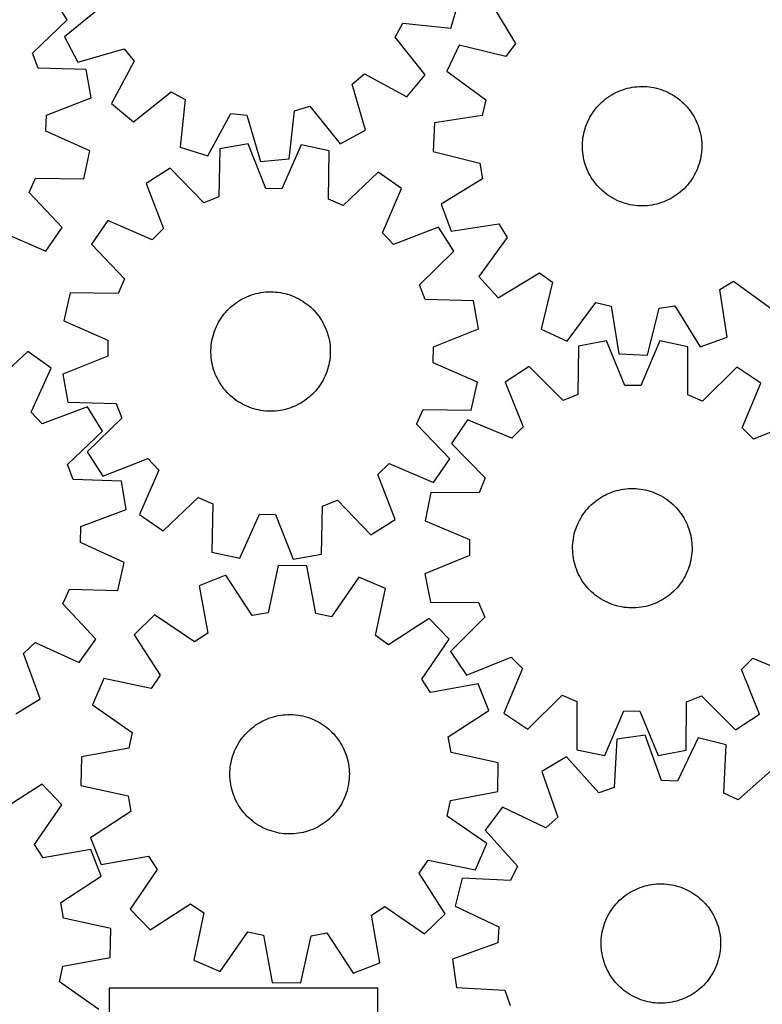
# Model space of a CAD drawing. Header units: millimetres. Extents: x 7 to 1243, y 7 to 1507.
# Tile 4 of 27: x 291 to 589, y 278 to 674. Entities that reach past the tile are written whole.
import ezdxf

# ---------------------------------------------------------------- set-up
doc = ezdxf.new("R2010")
doc.units = ezdxf.units.MM
doc.layers.add('CUT', color=7, linetype='CONTINUOUS', true_color=0x000000)

msp = doc.modelspace()

# ---------------------------------------------------------------- linework, layer by layer
at = {"layer": 'CUT'}
for p, q in [((309.969446, 673.495559), (303.787953, 683.235919)), ((464.134111, 670.228024), (467.556294, 681.245017)), ((323.980122, 678.933876), (308.962685, 666.689733)), ((480.140191, 680.57063), (490.150021, 663.980099)), ((295.99559, 660.072677), (309.969446, 673.495559)), ((441.7886, 666.53873), (444.857264, 672.189039)), ((444.857264, 672.189039), (464.134111, 670.228024)), ((308.962685, 666.689733), (314.333027, 656.479694)), ((453.928879, 651.437206), (441.7886, 666.53873)), ((314.333027, 656.479694), (332.9309, 661.916746)), ((332.9309, 661.916746), (336.976777, 656.919391)), ((467.511776, 663.314769), (462.645847, 652.854931)), ((486.352717, 658.791344), (467.511776, 663.314769)), ((490.150021, 663.980099), (486.352717, 658.791344)), ((298.315574, 654.075981), (295.99559, 660.072677)), ((336.976777, 656.919391), (327.788106, 639.860354)), ((317.684845, 653.552785), (298.315574, 654.075981)), ((319.668326, 642.188311), (317.684845, 653.552785)), ((424.494781, 647.711239), (429.492137, 651.757116)), ((429.492137, 651.757116), (446.551173, 642.568445)), ((446.551173, 642.568445), (453.928879, 651.437206)), ((462.645847, 652.854931), (478.242645, 641.357875)), ((429.931833, 629.113366), (424.494781, 647.711239)), ((531.454632, 644.731303), (532.359712, 645.104835)), ((532.359712, 645.104835), (533.279274, 645.44114)), ((533.279274, 645.44114), (534.211788, 645.739657)), ((534.211788, 645.739657), (535.155702, 645.99989)), ((535.155702, 645.99989), (536.109445, 646.221406)), ((536.109445, 646.221406), (537.07143, 646.403835)), ((537.07143, 646.403835), (538.040055, 646.546874)), ((538.040055, 646.546874), (539.013709, 646.650286)), ((539.013709, 646.650286), (539.99077, 646.713897)), ((539.99077, 646.713897), (540.969613, 646.737603)), ((540.969613, 646.737603), (541.948608, 646.721363)), ((541.948608, 646.721363), (542.926126, 646.665205)), ((542.926126, 646.665205), (543.90054, 646.569222)), ((543.90054, 646.569222), (544.870228, 646.433574)), ((544.870228, 646.433574), (545.833576, 646.258487)), ((545.833576, 646.258487), (546.788981, 646.044252)), ((546.788981, 646.044252), (547.734852, 645.791226)), ((547.734852, 645.791226), (548.669616, 645.499829)), ((548.669616, 645.499829), (549.591716, 645.170547)), ((549.591716, 645.170547), (550.499618, 644.803928)), ((301.621451, 635.134748), (319.668326, 642.188311)), ((336.656867, 632.482649), (351.758391, 644.622928)), ((351.758391, 644.622928), (357.4087, 641.554264)), ((357.4087, 641.554264), (355.447685, 622.277416)), ((478.242645, 641.357875), (476.720044, 635.110926)), ((524.909945, 640.489936), (525.647471, 641.133947)), ((525.647471, 641.133947), (526.410652, 641.747339)), ((526.410652, 641.747339), (527.198217, 642.329092)), ((527.198217, 642.329092), (528.008856, 642.878236)), ((528.008856, 642.878236), (528.841219, 643.393859)), ((528.841219, 643.393859), (529.693921, 643.875102)), ((529.693921, 643.875102), (530.565542, 644.321164)), ((530.565542, 644.321164), (531.454632, 644.731303)), ((550.499618, 644.803928), (551.39181, 644.400582)), ((551.39181, 644.400582), (552.266808, 643.96118)), ((552.266808, 643.96118), (553.123155, 643.486455)), ((553.123155, 643.486455), (553.959427, 642.977195)), ((553.959427, 642.977195), (554.77423, 642.434248)), ((554.77423, 642.434248), (555.566209, 641.858519)), ((555.566209, 641.858519), (556.334046, 641.250965)), ((556.334046, 641.250965), (557.076462, 640.612598)), ((327.788106, 639.860354), (336.656867, 632.482649)), ((401.312407, 636.934963), (407.477652, 638.760461)), ((407.477652, 638.760461), (419.721794, 623.743024)), ((521.648487, 636.849801), (522.240252, 637.629871)), ((522.240252, 637.629871), (522.863342, 638.385155)), ((522.863342, 638.385155), (523.516721, 639.114395)), ((523.516721, 639.114395), (524.1993, 639.816379)), ((524.1993, 639.816379), (524.909945, 640.489936)), ((557.076462, 640.612598), (557.792223, 639.94448)), ((557.792223, 639.94448), (558.480137, 639.247723)), ((558.480137, 639.247723), (559.139058, 638.523487)), ((559.139058, 638.523487), (559.76789, 637.772977)), ((559.76789, 637.772977), (560.365587, 636.997442)), ((301.47, 628.706704), (301.621451, 635.134748)), ((366.464678, 618.855233), (375.770784, 635.850492)), ((375.770784, 635.850492), (382.165315, 635.177695)), ((382.165315, 635.177695), (387.730503, 616.617763)), ((399.21849, 617.672098), (401.312407, 636.934963)), ((476.720044, 635.110926), (457.582245, 632.079909)), ((519.192105, 632.624416), (519.613566, 633.508195)), ((519.613566, 633.508195), (520.070725, 634.374048)), ((520.070725, 634.374048), (520.56282, 635.220533)), ((520.56282, 635.220533), (521.089033, 636.046242)), ((521.089033, 636.046242), (521.648487, 636.849801)), ((560.365587, 636.997442), (560.931153, 636.198174)), ((560.931153, 636.198174), (561.463648, 635.376502)), ((561.463648, 635.376502), (561.962185, 634.533795)), ((561.962185, 634.533795), (562.425934, 633.671454)), ((562.425934, 633.671454), (562.854123, 632.790915)), ((457.582245, 632.079909), (457.089519, 620.554169)), ((517.876347, 628.939852), (518.148615, 629.880365)), ((518.148615, 629.880365), (518.459019, 630.808991)), ((518.459019, 630.808991), (518.807042, 631.724182)), ((518.807042, 631.724182), (519.192105, 632.624416)), ((562.854123, 632.790915), (563.24604, 631.893643)), ((563.24604, 631.893643), (563.601033, 630.981132)), ((563.601033, 630.981132), (563.91851, 630.054902)), ((563.91851, 630.054902), (564.197943, 629.116492)), ((319.164656, 620.811035), (301.47, 628.706704)), ((419.721794, 623.743024), (429.931833, 629.113366)), ((517.176726, 625.090468), (517.292566, 626.062721)), ((517.292566, 626.062721), (517.447966, 627.02944)), ((517.447966, 627.02944), (517.642668, 627.989016)), ((517.642668, 627.989016), (517.876347, 628.939852)), ((564.197943, 629.116492), (564.438867, 628.167466)), ((564.438867, 628.167466), (564.640882, 627.209403)), ((564.640882, 627.209403), (564.80365, 626.243897)), ((564.80365, 626.243897), (564.926901, 625.272555)), ((564.926901, 625.272555), (565.01043, 624.296995)), ((355.447685, 622.277416), (366.464678, 618.855233)), ((371.351948, 621.691097), (370.905217, 602.319911)), ((382.708503, 623.719423), (371.351948, 621.691097)), ((389.833252, 605.700534), (382.708503, 623.719423)), ((404.087601, 623.300144), (396.261844, 605.574458)), ((415.355897, 620.828108), (404.087601, 623.300144)), ((517.064434, 623.135838), (517.10064, 624.114299)), ((517.068167, 622.156716), (517.064434, 623.135838)), ((517.111835, 621.17856), (517.068167, 622.156716)), ((517.10064, 624.114299), (517.176726, 625.090468)), ((565.021625, 621.361257), (564.945538, 620.385088)), ((565.01043, 624.296995), (565.054097, 623.318839)), ((565.057831, 622.339717), (565.021625, 621.361257)), ((565.054097, 623.318839), (565.057831, 622.339717)), ((316.648156, 609.552585), (319.164656, 620.811035)), ((387.730503, 616.617763), (399.21849, 617.672098)), ((415.042776, 601.454301), (415.355897, 620.828108)), ((457.089519, 620.554169), (475.898815, 615.90091)), ((517.195364, 620.203), (517.111835, 621.17856)), ((517.318615, 619.231658), (517.195364, 620.203)), ((517.481383, 618.266152), (517.318615, 619.231658)), ((517.683398, 617.308089), (517.481383, 618.266152)), ((564.479597, 617.486539), (564.245918, 616.535703)), ((564.674299, 618.446115), (564.479597, 617.486539)), ((564.829699, 619.412834), (564.674299, 618.446115)), ((564.945538, 620.385088), (564.829699, 619.412834)), ((351.439786, 613.897033), (341.723903, 607.677138)), ((364.917725, 599.976273), (351.439786, 613.897033)), ((475.898815, 615.90091), (476.882719, 609.546808)), ((517.924322, 616.359063), (517.683398, 617.308089)), ((518.203755, 615.420653), (517.924322, 616.359063)), ((518.521232, 614.494423), (518.203755, 615.420653)), ((518.876225, 613.581912), (518.521232, 614.494423)), ((519.268142, 612.684641), (518.876225, 613.581912)), ((563.315223, 613.751373), (562.93016, 612.851139)), ((563.663246, 614.666565), (563.315223, 613.751373)), ((563.97365, 615.59519), (563.663246, 614.666565)), ((564.245918, 616.535703), (563.97365, 615.59519)), ((294.675909, 604.061402), (297.275737, 609.942182)), ((297.275737, 609.942182), (316.648156, 609.552585)), ((434.947157, 612.259318), (420.933774, 598.877708)), ((444.411698, 605.663264), (434.947157, 612.259318)), ((476.882719, 609.546808), (460.361618, 599.422795)), ((519.696331, 611.804102), (519.268142, 612.684641)), ((520.16008, 610.941761), (519.696331, 611.804102)), ((520.658617, 610.099053), (520.16008, 610.941761)), ((521.191112, 609.277381), (520.658617, 610.099053)), ((561.033232, 609.429313), (560.473778, 608.625754)), ((561.559445, 610.255022), (561.033232, 609.429313)), ((562.05154, 611.101507), (561.559445, 610.255022)), ((562.508699, 611.96736), (562.05154, 611.101507)), ((562.93016, 612.851139), (562.508699, 611.96736)), ((341.723903, 607.677138), (348.72421, 589.60954)), ((396.261844, 605.574458), (389.833252, 605.700534)), ((436.708377, 587.884027), (444.411698, 605.663264)), ((521.756678, 608.478113), (521.191112, 609.277381)), ((522.354375, 607.702578), (521.756678, 608.478113)), ((522.983207, 606.952068), (522.354375, 607.702578)), ((523.642128, 606.227832), (522.983207, 606.952068)), ((524.330042, 605.531075), (523.642128, 606.227832)), ((525.045802, 604.862957), (524.330042, 605.531075)), ((557.922965, 605.659177), (557.21232, 604.985619)), ((558.605544, 606.36116), (557.922965, 605.659177)), ((559.258923, 607.0904), (558.605544, 606.36116)), ((559.882013, 607.845684), (559.258923, 607.0904)), ((560.473778, 608.625754), (559.882013, 607.845684)), ((308.002097, 589.995303), (294.675909, 604.061402)), ((370.905217, 602.319911), (364.917725, 599.976273)), ((525.788219, 604.22459), (525.045802, 604.862957)), ((526.556056, 603.617036), (525.788219, 604.22459)), ((527.348035, 603.041307), (526.556056, 603.617036)), ((528.162838, 602.49836), (527.348035, 603.041307)), ((528.999109, 601.9891), (528.162838, 602.49836)), ((529.855457, 601.514375), (528.999109, 601.9891)), ((530.730455, 601.074973), (529.855457, 601.514375)), ((552.428344, 601.600453), (551.556723, 601.154391)), ((553.281046, 602.081696), (552.428344, 601.600453)), ((554.113409, 602.597319), (553.281046, 602.081696)), ((554.924048, 603.146464), (554.113409, 602.597319)), ((555.711613, 603.728216), (554.924048, 603.146464)), ((556.474794, 604.341608), (555.711613, 603.728216)), ((557.21232, 604.985619), (556.474794, 604.341608)), ((420.933774, 598.877708), (415.042776, 601.454301)), ((460.361618, 599.422795), (464.317108, 588.585841)), ((531.622647, 600.671627), (530.730455, 601.074973)), ((532.530549, 600.305008), (531.622647, 600.671627)), ((533.452649, 599.975726), (532.530549, 600.305008)), ((534.387413, 599.68433), (533.452649, 599.975726)), ((535.333284, 599.431303), (534.387413, 599.68433)), ((536.288689, 599.217068), (535.333284, 599.431303)), ((537.252037, 599.041981), (536.288689, 599.217068)), ((538.221725, 598.906333), (537.252037, 599.041981)), ((539.196139, 598.81035), (538.221725, 598.906333)), ((540.173657, 598.754192), (539.196139, 598.81035)), ((541.152652, 598.737952), (540.173657, 598.754192)), ((542.131495, 598.761658), (541.152652, 598.737952)), ((543.108556, 598.825269), (542.131495, 598.761658)), ((544.08221, 598.928681), (543.108556, 598.825269)), ((545.050835, 599.07172), (544.08221, 598.928681)), ((546.01282, 599.254149), (545.050835, 599.07172)), ((546.966563, 599.475665), (546.01282, 599.254149)), ((547.910477, 599.735898), (546.966563, 599.475665)), ((548.842991, 600.034415), (547.910477, 599.735898)), ((549.762553, 600.37072), (548.842991, 600.034415)), ((550.667632, 600.744252), (549.762553, 600.37072)), ((551.556723, 601.154391), (550.667632, 600.744252)), ((301.368732, 580.556874), (308.002097, 589.995303)), ((326.310123, 592.856309), (319.714069, 583.391768)), ((344.08936, 585.152987), (326.310123, 592.856309)), ((459.232528, 590.249484), (441.164929, 583.249178)), ((465.452423, 580.533602), (459.232528, 590.249484)), ((464.317108, 588.585841), (483.475357, 591.484797)), ((483.475357, 591.484797), (486.815976, 585.990895)), ((283.620043, 588.330319), (301.368732, 580.556874)), ((348.72421, 589.60954), (344.08936, 585.152987)), ((441.164929, 583.249178), (436.708377, 587.884027)), ((486.815976, 585.990895), (475.426761, 570.315175)), ((319.714069, 583.391768), (333.09568, 569.378384)), ((451.531663, 567.055662), (465.452423, 580.533602)), ((475.426761, 570.315175), (483.22828, 561.816836)), ((483.22828, 561.816836), (499.818811, 571.826666)), ((499.818811, 571.826666), (505.007566, 568.029362)), ((333.09568, 569.378384), (330.519086, 563.487386)), ((453.8753, 561.068171), (451.531663, 567.055662)), ((505.007566, 568.029362), (500.484141, 549.188421)), ((572.314114, 565.152002), (577.808015, 568.492621)), ((577.808015, 568.492621), (593.483735, 557.103406)), ((311.14528, 563.800508), (308.673243, 552.532212)), ((330.519086, 563.487386), (311.14528, 563.800508)), ((381.375439, 561.843918), (382.266543, 562.249664)), ((382.266543, 562.249664), (383.173454, 562.618726)), ((383.173454, 562.618726), (384.094665, 562.950488)), ((384.094665, 562.950488), (385.028641, 563.2444)), ((385.028641, 563.2444), (385.973828, 563.499972)), ((385.973828, 563.499972), (386.928652, 563.716778)), ((386.928652, 563.716778), (387.891526, 563.894457)), ((387.891526, 563.894457), (388.860845, 564.032715)), ((388.860845, 564.032715), (389.834997, 564.13132)), ((389.834997, 564.13132), (390.81236, 564.190109)), ((390.81236, 564.190109), (391.791308, 564.208984)), ((391.791308, 564.208984), (392.770211, 564.187913)), ((392.770211, 564.187913), (393.74744, 564.126932)), ((393.74744, 564.126932), (394.721369, 564.026141)), ((394.721369, 564.026141), (395.690375, 563.88571)), ((395.690375, 563.88571), (396.652848, 563.70587)), ((396.652848, 563.70587), (397.607184, 563.486923)), ((397.607184, 563.486923), (398.551795, 563.229232)), ((398.551795, 563.229232), (399.485109, 562.933226)), ((399.485109, 562.933226), (400.405573, 562.599397)), ((400.405573, 562.599397), (401.311654, 562.228302)), ((401.311654, 562.228302), (402.201845, 561.820558)), ((575.213069, 545.993754), (572.314114, 565.152002)), ((374.987044, 557.370604), (375.701003, 558.040647)), ((375.701003, 558.040647), (376.441699, 558.68101)), ((376.441699, 558.68101), (377.207898, 559.290628)), ((377.207898, 559.290628), (377.998324, 559.868487)), ((377.998324, 559.868487), (378.811663, 560.413625)), ((378.811663, 560.413625), (379.646561, 560.925134)), ((379.646561, 560.925134), (380.501627, 561.402163)), ((380.501627, 561.402163), (381.375439, 561.843918)), ((402.201845, 561.820558), (403.074664, 561.376844)), ((403.074664, 561.376844), (403.928658, 560.897898)), ((403.928658, 560.897898), (404.762406, 560.384517)), ((404.762406, 560.384517), (405.57452, 559.837556)), ((405.57452, 559.837556), (406.363648, 559.257926)), ((406.363648, 559.257926), (407.128478, 558.64659)), ((407.128478, 558.64659), (407.867735, 558.004567)), ((407.867735, 558.004567), (408.58019, 557.332925)), ((473.246486, 560.62144), (453.8753, 561.068171)), ((475.274813, 549.264884), (473.246486, 560.62144)), ((510.943979, 544.322492), (522.441035, 559.91929)), ((522.441035, 559.91929), (528.687984, 558.39669)), ((528.687984, 558.39669), (531.719001, 539.258891)), ((547.898, 557.57546), (554.252102, 558.559364)), ((554.252102, 558.559364), (564.376115, 542.038264)), ((371.858209, 553.615863), (372.421622, 554.416651)), ((372.421622, 554.416651), (373.017229, 555.193791)), ((373.017229, 555.193791), (373.644039, 555.945991)), ((373.644039, 555.945991), (374.301008, 556.671998)), ((374.301008, 556.671998), (374.987044, 557.370604)), ((408.58019, 557.332925), (409.264656, 556.632781)), ((409.264656, 556.632781), (409.919995, 555.905302)), ((409.919995, 555.905302), (410.545116, 555.151698)), ((410.545116, 555.151698), (411.138979, 554.373223)), ((411.138979, 554.373223), (411.700594, 553.571174)), ((543.244741, 538.766164), (547.898, 557.57546)), ((308.673243, 552.532212), (326.398929, 544.706454)), ((369.554917, 549.305117), (369.944417, 550.20344)), ((369.944417, 550.20344), (370.370235, 551.085128)), ((370.370235, 551.085128), (370.831661, 551.948715)), ((370.831661, 551.948715), (371.327928, 552.792761)), ((371.327928, 552.792761), (371.858209, 553.615863)), ((411.700594, 553.571174), (412.229027, 552.746884)), ((412.229027, 552.746884), (412.723399, 551.901727)), ((412.723399, 551.901727), (413.182887, 551.037107)), ((413.182887, 551.037107), (413.606725, 550.154466)), ((413.606725, 550.154466), (413.99421, 549.255271)), ((368.372123, 545.575743), (368.610492, 546.525414)), ((368.610492, 546.525414), (368.887399, 547.464572)), ((368.887399, 547.464572), (369.202382, 548.391654)), ((369.202382, 548.391654), (369.554917, 549.305117)), ((413.99421, 549.255271), (414.344695, 548.34102)), ((414.344695, 548.34102), (414.657597, 547.413234)), ((414.657597, 547.413234), (414.932396, 546.473457)), ((414.932396, 546.473457), (415.168634, 545.523253)), ((457.255923, 542.140136), (475.274813, 549.264884)), ((500.484141, 549.188421), (510.943979, 544.322492)), ((326.398929, 544.706454), (326.272854, 538.277862)), ((367.810981, 541.703747), (367.891884, 542.679529)), ((367.891884, 542.679529), (368.01252, 543.651199)), ((368.01252, 543.651199), (368.172689, 544.617139)), ((368.172689, 544.617139), (368.372123, 545.575743)), ((415.168634, 545.523253), (415.365918, 544.564205)), ((415.365918, 544.564205), (415.523919, 543.597907)), ((415.523919, 543.597907), (415.642375, 542.625969)), ((415.642375, 542.625969), (415.721089, 541.650009)), ((515.441638, 542.313143), (515.300002, 522.937324)), ((526.764845, 544.520051), (515.441638, 542.313143)), ((534.172455, 526.61559), (526.764845, 544.520051)), ((548.147894, 544.437483), (540.602235, 526.590762)), ((559.453721, 542.143196), (548.147894, 544.437483)), ((564.376115, 542.038264), (575.213069, 545.993754)), ((294.134815, 540.249161), (279.950077, 527.049326)), ((303.513531, 533.531635), (294.134815, 540.249161)), ((326.272854, 538.277862), (308.253964, 531.153114)), ((367.768848, 539.746348), (367.769946, 540.725478)), ((367.807688, 538.767989), (367.768848, 539.746348)), ((367.769946, 540.725478), (367.810981, 541.703747)), ((367.886402, 537.792029), (367.807688, 538.767989)), ((415.717796, 538.714251), (415.636893, 537.738469)), ((415.75883, 539.69252), (415.717796, 538.714251)), ((415.721089, 541.650009), (415.759929, 540.671649)), ((415.759929, 540.671649), (415.75883, 539.69252)), ((457.129848, 535.711544), (457.255923, 542.140136)), ((531.719001, 539.258891), (543.244741, 538.766164)), ((559.445719, 522.766861), (559.453721, 542.143196)), ((368.004858, 536.820091), (367.886402, 537.792029)), ((368.162859, 535.853793), (368.004858, 536.820091)), ((368.360143, 534.894745), (368.162859, 535.853793)), ((368.596381, 533.944541), (368.360143, 534.894745)), ((415.156653, 534.842255), (414.918284, 533.892584)), ((415.356088, 535.800859), (415.156653, 534.842255)), ((415.516257, 536.766799), (415.356088, 535.800859)), ((415.636893, 537.738469), (415.516257, 536.766799)), ((474.855534, 527.885786), (457.129848, 535.711544)), ((295.581636, 515.853189), (303.513531, 533.531635)), ((308.253964, 531.153114), (310.282291, 519.796558)), ((368.87118, 533.004764), (368.596381, 533.944541)), ((369.184082, 532.076978), (368.87118, 533.004764)), ((369.534567, 531.162727), (369.184082, 532.076978)), ((369.922051, 530.263532), (369.534567, 531.162727)), ((413.97386, 531.112881), (413.58436, 530.214558)), ((414.326395, 532.026344), (413.97386, 531.112881)), ((414.641378, 532.953426), (414.326395, 532.026344)), ((414.918284, 533.892584), (414.641378, 532.953426)), ((495.654679, 534.206488), (486.037946, 527.834367)), ((509.350159, 520.499692), (495.654679, 534.206488)), ((579.177485, 533.883974), (565.37656, 520.283353)), ((588.744721, 527.437777), (579.177485, 533.883974)), ((370.34589, 529.380891), (369.922051, 530.263532)), ((370.805378, 528.516271), (370.34589, 529.380891)), ((371.29975, 527.671114), (370.805378, 528.516271)), ((371.828183, 526.846824), (371.29975, 527.671114)), ((372.389798, 526.044774), (371.828183, 526.846824)), ((411.670568, 526.802135), (411.107155, 526.001347)), ((412.200849, 527.625237), (411.670568, 526.802135)), ((412.697116, 528.469283), (412.200849, 527.625237)), ((413.158542, 529.33287), (412.697116, 528.469283)), ((413.58436, 530.214558), (413.158542, 529.33287)), ((472.383497, 516.61749), (474.855534, 527.885786)), ((486.037946, 527.834367), (493.321897, 509.879243)), ((540.602235, 526.590762), (534.172455, 526.61559)), ((581.322326, 509.53944), (588.744721, 527.437777)), ((372.98366, 525.2663), (372.389798, 526.044774)), ((373.608781, 524.512696), (372.98366, 525.2663)), ((374.264121, 523.785217), (373.608781, 524.512696)), ((374.948587, 523.085073), (374.264121, 523.785217)), ((375.661042, 522.413431), (374.948587, 523.085073)), ((376.400299, 521.771408), (375.661042, 522.413431)), ((407.827773, 522.377351), (407.087078, 521.736988)), ((408.541733, 523.047394), (407.827773, 522.377351)), ((409.227769, 523.746), (408.541733, 523.047394)), ((409.884738, 524.472007), (409.227769, 523.746)), ((410.511548, 525.224206), (409.884738, 524.472007)), ((411.107155, 526.001347), (410.511548, 525.224206)), ((515.300002, 522.937324), (509.350159, 520.499692)), ((565.37656, 520.283353), (559.445719, 522.766861)), ((310.282291, 519.796558), (329.653477, 519.349827)), ((329.653477, 519.349827), (331.997114, 513.362336)), ((377.165128, 521.160072), (376.400299, 521.771408)), ((377.954257, 520.580442), (377.165128, 521.160072)), ((378.766371, 520.033481), (377.954257, 520.580442)), ((379.600118, 519.5201), (378.766371, 520.033481)), ((380.454113, 519.041154), (379.600118, 519.5201)), ((381.326931, 518.59744), (380.454113, 519.041154)), ((382.217122, 518.189696), (381.326931, 518.59744)), ((402.153338, 518.57408), (401.262234, 518.168334)), ((403.02715, 519.015835), (402.153338, 518.57408)), ((403.882216, 519.492864), (403.02715, 519.015835)), ((404.717114, 520.004373), (403.882216, 519.492864)), ((405.530452, 520.549511), (404.717114, 520.004373)), ((406.320879, 521.12737), (405.530452, 520.549511)), ((407.087078, 521.736988), (406.320879, 521.12737)), ((299.978065, 511.16127), (295.581636, 515.853189)), ((318.134411, 517.928063), (299.978065, 511.16127)), ((324.22853, 508.1328), (318.134411, 517.928063)), ((383.123204, 517.818601), (382.217122, 518.189696)), ((384.043668, 517.484772), (383.123204, 517.818601)), ((384.976982, 517.188766), (384.043668, 517.484772)), ((385.921593, 516.931075), (384.976982, 517.188766)), ((386.875929, 516.712128), (385.921593, 516.931075)), ((387.838402, 516.532288), (386.875929, 516.712128)), ((388.807408, 516.391857), (387.838402, 516.532288)), ((389.781337, 516.291066), (388.807408, 516.391857)), ((390.758566, 516.230085), (389.781337, 516.291066)), ((391.737469, 516.209014), (390.758566, 516.230085)), ((392.716417, 516.227889), (391.737469, 516.209014)), ((393.69378, 516.286678), (392.716417, 516.227889)), ((394.667932, 516.385283), (393.69378, 516.286678)), ((395.637251, 516.523541), (394.667932, 516.385283)), ((396.600125, 516.70122), (395.637251, 516.523541)), ((397.554949, 516.918026), (396.600125, 516.70122)), ((398.500136, 517.173598), (397.554949, 516.918026)), ((399.434112, 517.46751), (398.500136, 517.173598)), ((400.355323, 517.799272), (399.434112, 517.46751)), ((401.262234, 518.168334), (400.355323, 517.799272)), ((450.433097, 511.039614), (453.009691, 516.930611)), ((453.009691, 516.930611), (472.383497, 516.61749)), ((331.997114, 513.362336), (318.076354, 499.884396)), ((463.814708, 497.02623), (450.433097, 511.039614)), ((470.859463, 512.772652), (464.413265, 503.205416)), ((488.7578, 505.350258), (470.859463, 512.772652)), ((603.806435, 512.259293), (585.851311, 504.975343)), ((310.135166, 494.83545), (324.22853, 508.1328)), ((493.321897, 509.879243), (488.7578, 505.350258)), ((585.851311, 504.975343), (581.322326, 509.53944)), ((464.413265, 503.205416), (478.013887, 489.404492)), ((318.076354, 499.884396), (324.296249, 490.168514)), ((312.401417, 488.818241), (310.135166, 494.83545)), ((324.296249, 490.168514), (342.363848, 497.16882)), ((342.363848, 497.16882), (346.8204, 492.533971)), ((434.804567, 490.808458), (439.439417, 495.265011)), ((439.439417, 495.265011), (457.218653, 487.561689)), ((457.218653, 487.561689), (463.814708, 497.02623)), ((346.8204, 492.533971), (339.117079, 474.754734)), ((441.804874, 472.740859), (434.804567, 490.808458)), ((331.765233, 488.12181), (312.401417, 488.818241)), ((333.64698, 476.740048), (331.765233, 488.12181)), ((478.013887, 489.404492), (475.530378, 483.473651)), ((456.154044, 483.481652), (453.859756, 472.175826)), ((475.530378, 483.473651), (456.154044, 483.481652)), ((526.187888, 482.520683), (527.068164, 482.949411)), ((527.068164, 482.949411), (527.965195, 483.341878)), ((527.965195, 483.341878), (528.877488, 483.69743)), ((528.877488, 483.69743), (529.803524, 484.015474)), ((529.803524, 484.015474), (530.741762, 484.295483)), ((530.741762, 484.295483), (531.690641, 484.536989)), ((531.690641, 484.536989), (532.64858, 484.73959)), ((532.64858, 484.73959), (533.613986, 484.90295)), ((533.613986, 484.90295), (534.585252, 485.026796)), ((534.585252, 485.026796), (535.560761, 485.110923)), ((535.560761, 485.110923), (536.538889, 485.15519)), ((536.538889, 485.15519), (537.51801, 485.159524)), ((537.51801, 485.159524), (538.496492, 485.123917)), ((538.496492, 485.123917), (539.472707, 485.048429)), ((539.472707, 485.048429), (540.445031, 484.933185)), ((540.445031, 484.933185), (541.411846, 484.778377)), ((541.411846, 484.778377), (542.371541, 484.584264)), ((542.371541, 484.584264), (543.32252, 484.351167)), ((543.32252, 484.351167), (544.2632, 484.079475)), ((544.2632, 484.079475), (545.192015, 483.76964)), ((545.192015, 483.76964), (546.107419, 483.422178)), ((546.107419, 483.422178), (547.00789, 483.037668)), ((547.00789, 483.037668), (547.891927, 482.616748)), ((348.58162, 468.15868), (362.595003, 481.54029)), ((362.595003, 481.54029), (368.486001, 478.963697)), ((368.486001, 478.963697), (368.172879, 459.58989)), ((412.62356, 478.098087), (418.611051, 480.441725)), ((418.611051, 480.441725), (432.088991, 466.520964)), ((520.614037, 478.571469), (521.33787, 479.230834)), ((521.33787, 479.230834), (522.087994, 479.860126)), ((522.087994, 479.860126), (522.863162, 480.458298)), ((522.863162, 480.458298), (523.662084, 481.024354)), ((523.662084, 481.024354), (524.483429, 481.557352)), ((524.483429, 481.557352), (525.325831, 482.056405)), ((525.325831, 482.056405), (526.187888, 482.520683)), ((547.891927, 482.616748), (548.758059, 482.16012)), ((548.758059, 482.16012), (549.604846, 481.668543)), ((549.604846, 481.668543), (550.430877, 481.142837)), ((550.430877, 481.142837), (551.234779, 480.583875)), ((551.234779, 480.583875), (552.015211, 479.992588)), ((552.015211, 479.992588), (552.770877, 479.369961)), ((552.770877, 479.369961), (553.500518, 478.717029)), ((315.537734, 469.848196), (333.64698, 476.740048)), ((412.176829, 458.726901), (412.62356, 478.098087)), ((517.429784, 474.86361), (518.005027, 475.655942)), ((518.005027, 475.655942), (518.612111, 476.424151)), ((518.612111, 476.424151), (519.250023, 477.166959)), ((519.250023, 477.166959), (519.917702, 477.883129)), ((519.917702, 477.883129), (520.614037, 478.571469)), ((553.500518, 478.717029), (554.202919, 478.03488)), ((554.202919, 478.03488), (554.876912, 477.324649)), ((554.876912, 477.324649), (555.521374, 476.587517)), ((555.521374, 476.587517), (556.135234, 475.824712)), ((556.135234, 475.824712), (556.717469, 475.037503)), ((556.717469, 475.037503), (557.267111, 474.227201)), ((339.117079, 474.754734), (348.58162, 468.15868)), ((379.441176, 457.117854), (387.266933, 474.843539)), ((387.266933, 474.843539), (393.695525, 474.717464)), ((393.695525, 474.717464), (400.820273, 456.698575)), ((432.088991, 466.520964), (441.804874, 472.740859)), ((453.859756, 472.175826), (471.706477, 464.630167)), ((515.062724, 470.587547), (515.465523, 471.479986)), ((515.465523, 471.479986), (515.904388, 472.355253)), ((515.904388, 472.355253), (516.378589, 473.211891)), ((516.378589, 473.211891), (516.887337, 474.048475)), ((516.887337, 474.048475), (517.429784, 474.86361)), ((557.267111, 474.227201), (557.783244, 473.395155)), ((557.783244, 473.395155), (558.265009, 472.542748)), ((558.265009, 472.542748), (558.711605, 471.6714)), ((558.711605, 471.6714), (559.122288, 470.782561)), ((315.32879, 463.421764), (315.537734, 469.848196)), ((513.824674, 466.876151), (514.077121, 467.822177)), ((514.077121, 467.822177), (514.367944, 468.757119)), ((514.367944, 468.757119), (514.696661, 469.679421)), ((514.696661, 469.679421), (515.062724, 470.587547)), ((559.122288, 470.782561), (559.496375, 469.877711)), ((559.496375, 469.877711), (559.833244, 468.958355)), ((559.833244, 468.958355), (560.132332, 468.026024)), ((560.132332, 468.026024), (560.393144, 467.08227)), ((560.393144, 467.08227), (560.615243, 466.128662)), ((332.952111, 455.368133), (315.32879, 463.421764)), ((471.706477, 464.630167), (471.68165, 458.200387)), ((513.150529, 462.035364), (513.206088, 463.012916)), ((513.206088, 463.012916), (513.301474, 463.987389)), ((513.301474, 463.987389), (513.436527, 464.95716)), ((513.436527, 464.95716), (513.611024, 465.920615)), ((513.611024, 465.920615), (513.824674, 466.876151)), ((560.615243, 466.128662), (560.798262, 465.166789)), ((560.798262, 465.166789), (560.941895, 464.198252)), ((560.941895, 464.198252), (561.045903, 463.224662)), ((561.045903, 463.224662), (561.110113, 462.24764)), ((368.172879, 459.58989), (379.441176, 457.117854)), ((513.134889, 461.056359), (513.150529, 462.035364)), ((513.159194, 460.077531), (513.134889, 461.056359)), ((513.223405, 459.100509), (513.159194, 460.077531)), ((513.327413, 458.126919), (513.223405, 459.100509)), ((561.06322, 459.312255), (560.967834, 458.337782)), ((561.118779, 460.289807), (561.06322, 459.312255)), ((561.110113, 462.24764), (561.134419, 461.268812)), ((561.134419, 461.268812), (561.118779, 460.289807)), ((330.335007, 444.132643), (332.952111, 455.368133)), ((400.820273, 456.698575), (412.176829, 458.726901)), ((471.68165, 458.200387), (453.777188, 450.792777)), ((513.471046, 457.158381), (513.327413, 458.126919)), ((513.654064, 456.196509), (513.471046, 457.158381)), ((513.876164, 455.242901), (513.654064, 456.196509)), ((514.136976, 454.299147), (513.876164, 455.242901)), ((560.444634, 455.44902), (560.192187, 454.502994)), ((560.658284, 456.404556), (560.444634, 455.44902)), ((560.832781, 457.368011), (560.658284, 456.404556)), ((560.967834, 458.337782), (560.832781, 457.368011)), ((394.833836, 454.176103), (390.716471, 435.242279)), ((406.368919, 454.010805), (394.833836, 454.176103)), ((409.942058, 434.966775), (406.368919, 454.010805)), ((514.436064, 453.366816), (514.136976, 454.299147)), ((514.772932, 452.44746), (514.436064, 453.366816)), ((515.147019, 451.54261), (514.772932, 452.44746)), ((515.557703, 450.653771), (515.147019, 451.54261)), ((559.206584, 451.737624), (558.803785, 450.845184)), ((559.572647, 452.64575), (559.206584, 451.737624)), ((559.901363, 453.568052), (559.572647, 452.64575)), ((560.192187, 454.502994), (559.901363, 453.568052)), ((373.803878, 450.305379), (363.083594, 446.043809)), ((384.392864, 434.07837), (373.803878, 450.305379)), ((427.279328, 449.539072), (416.229718, 433.622146)), ((437.873098, 444.972071), (427.279328, 449.539072)), ((453.777188, 450.792777), (455.984096, 439.469569)), ((516.004299, 449.782423), (515.557703, 450.653771)), ((516.486064, 448.930016), (516.004299, 449.782423)), ((517.002197, 448.09797), (516.486064, 448.930016)), ((517.551839, 447.287667), (517.002197, 448.09797)), ((518.134074, 446.500459), (517.551839, 447.287667)), ((556.839524, 447.46156), (556.26428, 446.669229)), ((557.381971, 448.276696), (556.839524, 447.46156)), ((557.890719, 449.113279), (557.381971, 448.276696)), ((558.36492, 449.969917), (557.890719, 449.113279)), ((558.803785, 450.845184), (558.36492, 449.969917)), ((308.31452, 438.83822), (310.966847, 444.69551)), ((310.966847, 444.69551), (330.335007, 444.132643)), ((363.083594, 446.043809), (366.525306, 426.975589)), ((433.886414, 426.0103), (437.873098, 444.972071)), ((518.747934, 445.737654), (518.134074, 446.500459)), ((519.392396, 445.000522), (518.747934, 445.737654)), ((520.066389, 444.290291), (519.392396, 445.000522)), ((520.76879, 443.608141), (520.066389, 444.290291)), ((521.498431, 442.95521), (520.76879, 443.608141)), ((553.65527, 443.753702), (552.931438, 443.094337)), ((554.351606, 444.442042), (553.65527, 443.753702)), ((555.019285, 445.158212), (554.351606, 444.442042)), ((555.657197, 445.90102), (555.019285, 445.158212)), ((556.26428, 446.669229), (555.657197, 445.90102)), ((455.984096, 439.469569), (475.359915, 439.327934)), ((475.359915, 439.327934), (477.797547, 433.37809)), ((522.254096, 442.332583), (521.498431, 442.95521)), ((523.034529, 441.741296), (522.254096, 442.332583)), ((523.83843, 441.182334), (523.034529, 441.741296)), ((524.664462, 440.656628), (523.83843, 441.182334)), ((525.511248, 440.165051), (524.664462, 440.656628)), ((526.377381, 439.708423), (525.511248, 440.165051)), ((527.261418, 439.287503), (526.377381, 439.708423)), ((528.161888, 438.902992), (527.261418, 439.287503)), ((547.201144, 439.375759), (546.304112, 438.983293)), ((548.08142, 439.804488), (547.201144, 439.375759)), ((548.943477, 440.268766), (548.08142, 439.804488)), ((549.785879, 440.767819), (548.943477, 440.268766)), ((550.607224, 441.300817), (549.785879, 440.767819)), ((551.406146, 441.866873), (550.607224, 441.300817)), ((552.181314, 442.465045), (551.406146, 441.866873)), ((552.931438, 443.094337), (552.181314, 442.465045)), ((321.514354, 424.653482), (308.31452, 438.83822)), ((529.077293, 438.55553), (528.161888, 438.902992)), ((530.006108, 438.245696), (529.077293, 438.55553)), ((530.946788, 437.974004), (530.006108, 438.245696)), ((531.897767, 437.740907), (530.946788, 437.974004)), ((532.857462, 437.546793), (531.897767, 437.740907)), ((533.824276, 437.391986), (532.857462, 437.546793)), ((534.7966, 437.276742), (533.824276, 437.391986)), ((535.772816, 437.201254), (534.7966, 437.276742)), ((536.751298, 437.165647), (535.772816, 437.201254)), ((537.730418, 437.169981), (536.751298, 437.165647)), ((538.708547, 437.214248), (537.730418, 437.169981)), ((539.684056, 437.298375), (538.708547, 437.214248)), ((540.655322, 437.422221), (539.684056, 437.298375)), ((541.620728, 437.585581), (540.655322, 437.422221)), ((542.578667, 437.788182), (541.620728, 437.585581)), ((543.527545, 438.029688), (542.578667, 437.788182)), ((544.465783, 438.309696), (543.527545, 438.029688)), ((545.39182, 438.627741), (544.465783, 438.309696)), ((546.304112, 438.983293), (545.39182, 438.627741)), ((345.135709, 434.41991), (336.86229, 426.380258)), ((361.128464, 423.480338), (345.135709, 434.41991)), ((390.716471, 435.242279), (384.392864, 434.07837)), ((416.229718, 433.622146), (409.942058, 434.966775)), ((455.480539, 432.838662), (439.180887, 422.361842)), ((463.520191, 424.565242), (455.480539, 432.838662)), ((477.797547, 433.37809), (464.090752, 419.68261)), ((314.796829, 415.274766), (321.514354, 424.653482)), ((336.86229, 426.380258), (347.33911, 410.080605)), ((366.525306, 426.975589), (361.128464, 423.480338)), ((439.180887, 422.361842), (433.886414, 426.0103)), ((452.58062, 408.572488), (463.520191, 424.565242)), ((292.426464, 418.810233), (297.118383, 423.206661)), ((297.118383, 423.206661), (314.796829, 415.274766)), ((464.090752, 419.68261), (470.462872, 410.065878)), ((299.193257, 400.653886), (292.426464, 418.810233)), ((470.462872, 410.065878), (488.417996, 417.349828)), ((488.417996, 417.349828), (492.946982, 412.785731)), ((580.947411, 412.445928), (585.511508, 416.974913)), ((585.511508, 416.974913), (603.409845, 409.552518)), ((492.946982, 412.785731), (485.524587, 394.887394)), ((588.231362, 394.490804), (580.947411, 412.445928)), ((324.728881, 408.772817), (320.16188, 398.179046)), ((343.690652, 404.786132), (324.728881, 408.772817)), ((347.33911, 410.080605), (343.690652, 404.786132)), ((456.07587, 403.175645), (452.58062, 408.572488)), ((475.144091, 406.617358), (456.07587, 403.175645)), ((479.40566, 395.897073), (475.144091, 406.617358)), ((289.397993, 394.559767), (299.193257, 400.653886)), ((495.091823, 388.441197), (508.892747, 402.041818)), ((508.892747, 402.041818), (514.823588, 399.55831)), ((558.969306, 399.387846), (564.919149, 401.825479)), ((564.919149, 401.825479), (578.614629, 388.118683)), ((320.16188, 398.179046), (336.078806, 387.129436)), ((463.178652, 385.308088), (479.40566, 395.897073)), ((514.823588, 399.55831), (514.815587, 380.181975)), ((526.121414, 377.887688), (533.667073, 395.734409)), ((533.667073, 395.734409), (540.096853, 395.709581)), ((558.82767, 380.012028), (558.969306, 399.387846)), ((388.405134, 391.633393), (389.28443, 392.06413)), ((389.28443, 392.06413), (390.180563, 392.458643)), ((390.180563, 392.458643), (391.092042, 392.816276)), ((391.092042, 392.816276), (392.01735, 393.136433)), ((392.01735, 393.136433), (392.954947, 393.418582)), ((392.954947, 393.418582), (393.903271, 393.662253)), ((393.903271, 393.662253), (394.860746, 393.86704)), ((394.860746, 393.86704), (395.825776, 394.032603)), ((395.825776, 394.032603), (396.796757, 394.158665)), ((396.796757, 394.158665), (397.772072, 394.245018)), ((397.772072, 394.245018), (398.750097, 394.291517)), ((398.750097, 394.291517), (399.729204, 394.298086)), ((399.729204, 394.298086), (400.707765, 394.264712)), ((400.707765, 394.264712), (401.68415, 394.191452)), ((401.68415, 394.191452), (402.656735, 394.078428)), ((402.656735, 394.078428), (403.6239, 393.925827)), ((403.6239, 393.925827), (404.584036, 393.733904)), ((404.584036, 393.733904), (405.535544, 393.502979)), ((405.535544, 393.502979), (406.476842, 393.233434)), ((406.476842, 393.233434), (407.406362, 392.92572)), ((407.406362, 392.92572), (408.322557, 392.580348)), ((408.322557, 392.580348), (409.223902, 392.197894)), ((409.223902, 392.197894), (410.108898, 391.778992)), ((410.108898, 391.778992), (410.97607, 391.324342)), ((485.524587, 394.887394), (495.091823, 388.441197)), ((540.096853, 395.709581), (547.504463, 377.80512)), ((578.614629, 388.118683), (588.231362, 394.490804)), ((382.840312, 387.671469), (383.562637, 388.332484)), ((383.562637, 388.332484), (384.311323, 388.963487)), ((384.311323, 388.963487), (385.085124, 389.563426)), ((385.085124, 389.563426), (385.882752, 390.131304)), ((385.882752, 390.131304), (386.702879, 390.666175)), ((386.702879, 390.666175), (387.54414, 391.16715)), ((387.54414, 391.16715), (388.405134, 391.633393)), ((410.97607, 391.324342), (411.823977, 390.8347)), ((411.823977, 390.8347), (412.651206, 390.31088)), ((412.651206, 390.31088), (413.45638, 389.753754)), ((413.45638, 389.753754), (414.238161, 389.16425)), ((414.238161, 389.16425), (414.995245, 388.543349)), ((414.995245, 388.543349), (415.726374, 387.892084)), ((415.726374, 387.892084), (416.43033, 387.21154)), ((336.078806, 387.129436), (334.734177, 380.841777)), ((379.123943, 383.139981), (379.664528, 383.956353)), ((379.664528, 383.956353), (380.237962, 384.749996)), ((380.237962, 384.749996), (380.843291, 385.519588)), ((380.843291, 385.519588), (381.479506, 386.26385)), ((381.479506, 386.26385), (382.145549, 386.981542)), ((382.145549, 386.981542), (382.840312, 387.671469)), ((416.43033, 387.21154), (417.105942, 386.502849)), ((417.105942, 386.502849), (417.752086, 385.76719)), ((417.752086, 385.76719), (418.367685, 385.005788)), ((418.367685, 385.005788), (418.951715, 384.21991)), ((418.951715, 384.21991), (419.503204, 383.410864)), ((464.34256, 378.984481), (463.178652, 385.308088)), ((530.870723, 384.387551), (529.789928, 365.041381)), ((542.287606, 386.042922), (530.870723, 384.387551)), ((548.81851, 367.800398), (542.287606, 386.042922)), ((563.641509, 384.923816), (555.239526, 367.463888)), ((574.822817, 382.084128), (563.641509, 384.923816)), ((334.734177, 380.841777), (315.690147, 377.268637)), ((377.307234, 379.674899), (377.707995, 380.568255)), ((377.707995, 380.568255), (378.144862, 381.444521)), ((378.144862, 381.444521), (378.617106, 382.302239)), ((378.617106, 382.302239), (379.123943, 383.139981)), ((419.503204, 383.410864), (420.021235, 382.579998)), ((420.021235, 382.579998), (420.504944, 381.728693)), ((420.504944, 381.728693), (420.953528, 380.858366)), ((420.953528, 380.858366), (421.366239, 379.970467)), ((421.366239, 379.970467), (421.74239, 379.066473)), ((514.815587, 380.181975), (526.121414, 377.887688)), ((547.504463, 377.80512), (558.82767, 380.012028)), ((573.875474, 362.730964), (574.822817, 382.084128)), ((315.690147, 377.268637), (315.524848, 365.733554)), ((375.866189, 375.004665), (376.077657, 375.960686)), ((376.077657, 375.960686), (376.327945, 376.907286)), ((376.327945, 376.907286), (376.616634, 377.84289)), ((376.616634, 377.84289), (376.943245, 378.765939)), ((376.943245, 378.765939), (377.307234, 379.674899)), ((421.74239, 379.066473), (422.081355, 378.147888)), ((422.081355, 378.147888), (422.382571, 377.216242)), ((422.382571, 377.216242), (422.645536, 376.273086)), ((422.645536, 376.273086), (422.869811, 375.319988)), ((483.276385, 374.867116), (464.34256, 378.984481)), ((510.714025, 377.249685), (500.799684, 371.351269)), ((523.728905, 362.895059), (510.714025, 377.249685)), ((375.414562, 371.118373), (375.46789, 372.09605)), ((375.46789, 372.09605), (375.561051, 373.070738)), ((375.561051, 373.070738), (375.693892, 374.040814)), ((375.693892, 374.040814), (375.866189, 375.004665)), ((422.869811, 375.319988), (423.055025, 374.358535)), ((423.055025, 374.358535), (423.200868, 373.390328)), ((423.200868, 373.390328), (423.307097, 372.416978)), ((423.307097, 372.416978), (423.373537, 371.440105)), ((483.111087, 363.332033), (483.276385, 374.867116)), ((594.122988, 372.878423), (579.678943, 359.962853)), ((375.401157, 370.139335), (375.414562, 371.118373)), ((375.427696, 369.160565), (375.401157, 370.139335)), ((375.494136, 368.183692), (375.427696, 369.160565)), ((375.600366, 367.210342), (375.494136, 368.183692)), ((423.333343, 368.50462), (423.240182, 367.529933)), ((423.386671, 369.482297), (423.333343, 368.50462)), ((423.373537, 371.440105), (423.400077, 370.461335)), ((423.400077, 370.461335), (423.386671, 369.482297)), ((500.799684, 371.351269), (507.204618, 353.064136)), ((299.890424, 366.315995), (283.554285, 355.896158)), ((307.901136, 358.014551), (299.890424, 366.315995)), ((315.524848, 365.733554), (334.458673, 361.616189)), ((375.746209, 366.242135), (375.600366, 367.210342)), ((375.931422, 365.280683), (375.746209, 366.242135)), ((376.155698, 364.327585), (375.931422, 365.280683)), ((376.418662, 363.384428), (376.155698, 364.327585)), ((422.723576, 364.639984), (422.473289, 363.693384)), ((422.935044, 365.596005), (422.723576, 364.639984)), ((423.107342, 366.559856), (422.935044, 365.596005)), ((423.240182, 367.529933), (423.107342, 366.559856)), ((529.789928, 365.041381), (523.728905, 362.895059)), ((555.239526, 367.463888), (548.81851, 367.800398)), ((334.458673, 361.616189), (335.622582, 355.292582)), ((376.719878, 362.452782), (376.418662, 363.384428)), ((377.058844, 361.534197), (376.719878, 362.452782)), ((377.434995, 360.630203), (377.058844, 361.534197)), ((377.847706, 359.742304), (377.434995, 360.630203)), ((421.493999, 360.925772), (421.093238, 360.032415)), ((421.857988, 361.834731), (421.493999, 360.925772)), ((422.184599, 362.757781), (421.857988, 361.834731)), ((422.473289, 363.693384), (422.184599, 362.757781)), ((464.067056, 359.758893), (483.111087, 363.332033)), ((579.678943, 359.962853), (573.875474, 362.730964)), ((296.905783, 342.060096), (307.901136, 358.014551)), ((378.296289, 358.871978), (377.847706, 359.742304)), ((378.779999, 358.020673), (378.296289, 358.871978)), ((379.298029, 357.189806), (378.779999, 358.020673)), ((379.849519, 356.38076), (379.298029, 357.189806)), ((380.433549, 355.594883), (379.849519, 356.38076)), ((419.136705, 356.644317), (418.563271, 355.850675)), ((419.67729, 357.460689), (419.136705, 356.644317)), ((420.184127, 358.298431), (419.67729, 357.460689)), ((420.656372, 359.156149), (420.184127, 358.298431)), ((421.093238, 360.032415), (420.656372, 359.156149)), ((462.722428, 353.471234), (464.067056, 359.758893)), ((484.908866, 357.043107), (478.006435, 347.799627)), ((502.426325, 348.76174), (484.908866, 357.043107)), ((335.622582, 355.292582), (319.395573, 344.703597)), ((381.049148, 354.833481), (380.433549, 355.594883)), ((381.695291, 354.097822), (381.049148, 354.833481)), ((382.370903, 353.38913), (381.695291, 354.097822)), ((383.074859, 352.708586), (382.370903, 353.38913)), ((383.805988, 352.057321), (383.074859, 352.708586)), ((415.238596, 352.268186), (414.48991, 351.637183)), ((415.960922, 352.929201), (415.238596, 352.268186)), ((416.655684, 353.619129), (415.960922, 352.929201)), ((417.321727, 354.336821), (416.655684, 353.619129)), ((417.957942, 355.081082), (417.321727, 354.336821)), ((418.563271, 355.850675), (417.957942, 355.081082)), ((478.639354, 342.421624), (462.722428, 353.471234)), ((507.204618, 353.064136), (502.426325, 348.76174)), ((384.563073, 351.43642), (383.805988, 352.057321)), ((385.344853, 350.846916), (384.563073, 351.43642)), ((386.150028, 350.289791), (385.344853, 350.846916)), ((386.977257, 349.765971), (386.150028, 350.289791)), ((387.825163, 349.276328), (386.977257, 349.765971)), ((388.692336, 348.821678), (387.825163, 349.276328)), ((389.577331, 348.402777), (388.692336, 348.821678)), ((390.478677, 348.020322), (389.577331, 348.402777)), ((409.516803, 348.53654), (408.62067, 348.142027)), ((410.396099, 348.967277), (409.516803, 348.53654)), ((411.257094, 349.433521), (410.396099, 348.967277)), ((412.098355, 349.934495), (411.257094, 349.433521)), ((412.918481, 350.469366), (412.098355, 349.934495)), ((413.716109, 351.037244), (412.918481, 350.469366)), ((414.48991, 351.637183), (413.716109, 351.037244)), ((319.395573, 344.703597), (323.657143, 333.983313)), ((391.394872, 347.67495), (390.478677, 348.020322)), ((392.324391, 347.367236), (391.394872, 347.67495)), ((393.265689, 347.097692), (392.324391, 347.367236)), ((394.217198, 346.866766), (393.265689, 347.097692)), ((395.177333, 346.674843), (394.217198, 346.866766)), ((396.144498, 346.522242), (395.177333, 346.674843)), ((397.117083, 346.409218), (396.144498, 346.522242)), ((398.093468, 346.335958), (397.117083, 346.409218)), ((399.072029, 346.302585), (398.093468, 346.335958)), ((400.051137, 346.309153), (399.072029, 346.302585)), ((401.029162, 346.355652), (400.051137, 346.309153)), ((402.004476, 346.442005), (401.029162, 346.355652)), ((402.975457, 346.568068), (402.004476, 346.442005)), ((403.940488, 346.73363), (402.975457, 346.568068)), ((404.897962, 346.938418), (403.940488, 346.73363)), ((405.846287, 347.182088), (404.897962, 346.938418)), ((406.783883, 347.464237), (405.846287, 347.182088)), ((407.709191, 347.784394), (406.783883, 347.464237)), ((408.62067, 348.142027), (407.709191, 347.784394)), ((478.006435, 347.799627), (490.922005, 333.355581)), ((300.382167, 336.651081), (296.905783, 342.060096)), ((474.072353, 331.827854), (478.639354, 342.421624)), ((319.46229, 340.026185), (300.382167, 336.651081)), ((323.686397, 329.291084), (319.46229, 340.026185)), ((323.657143, 333.983313), (342.725363, 337.425025)), ((342.725363, 337.425025), (346.220614, 332.028182)), ((451.462124, 330.520065), (455.110582, 335.814538)), ((455.110582, 335.814538), (474.072353, 331.827854)), ((490.922005, 333.355581), (488.153894, 327.552113)), ((307.422511, 318.758829), (323.686397, 329.291084)), ((346.220614, 332.028182), (335.281042, 316.035428)), ((461.938943, 314.220412), (451.462124, 330.520065)), ((468.80073, 328.499456), (465.961042, 317.318148)), ((488.153894, 327.552113), (468.80073, 328.499456)), ((539.379197, 324.437034), (540.290598, 324.794867)), ((540.290598, 324.794867), (541.215835, 325.115227)), ((541.215835, 325.115227), (542.15337, 325.397581)), ((542.15337, 325.397581), (543.101641, 325.64146)), ((543.101641, 325.64146), (544.059071, 325.846457)), ((544.059071, 325.846457), (545.024065, 326.012231)), ((545.024065, 326.012231), (545.995018, 326.138507)), ((545.995018, 326.138507), (546.970313, 326.225074)), ((546.970313, 326.225074), (547.948328, 326.271787)), ((547.948328, 326.271787), (548.927434, 326.278571)), ((548.927434, 326.278571), (549.906003, 326.245412)), ((549.906003, 326.245412), (550.882404, 326.172366)), ((550.882404, 326.172366), (551.855013, 326.059555)), ((551.855013, 326.059555), (552.822212, 325.907166)), ((552.822212, 325.907166), (553.78239, 325.715454)), ((553.78239, 325.715454), (554.733949, 325.484737)), ((554.733949, 325.484737), (555.675305, 325.215399)), ((555.675305, 325.215399), (556.604893, 324.907889)), ((556.604893, 324.907889), (557.521163, 324.562718)), ((557.521163, 324.562718), (558.422593, 324.180461)), ((532.762176, 320.309424), (533.510724, 320.94059)), ((533.510724, 320.94059), (534.284393, 321.5407)), ((534.284393, 321.5407), (535.081896, 322.108752)), ((535.081896, 322.108752), (535.901906, 322.643804)), ((535.901906, 322.643804), (536.743057, 323.144962)), ((536.743057, 323.144962), (537.603949, 323.611395)), ((537.603949, 323.611395), (538.483151, 324.042324)), ((538.483151, 324.042324), (539.379197, 324.437034)), ((558.422593, 324.180461), (559.30768, 323.761754)), ((559.30768, 323.761754), (560.174952, 323.307294)), ((560.174952, 323.307294), (561.022966, 322.817837)), ((561.022966, 322.817837), (561.85031, 322.294199)), ((561.85031, 322.294199), (562.655607, 321.73725)), ((562.655607, 321.73725), (563.437516, 321.147917)), ((563.437516, 321.147917), (564.194737, 320.527182)), ((308.56433, 312.431196), (307.422511, 318.758829)), ((343.320694, 307.762009), (359.620346, 318.238828)), ((359.620346, 318.238828), (364.914819, 314.59037)), ((432.275927, 313.625082), (437.67277, 317.120332)), ((437.67277, 317.120332), (453.665524, 306.180761)), ((465.961042, 317.318148), (483.420971, 308.916165)), ((528.865027, 315.932438), (529.438287, 316.726206)), ((529.438287, 316.726206), (530.043447, 317.495931)), ((530.043447, 317.495931), (530.679499, 318.240332)), ((530.679499, 318.240332), (531.345384, 318.95817)), ((531.345384, 318.95817), (532.039996, 319.64825)), ((532.039996, 319.64825), (532.762176, 320.309424)), ((564.194737, 320.527182), (564.926009, 319.876078)), ((564.926009, 319.876078), (565.630114, 319.195688)), ((565.630114, 319.195688), (566.305882, 318.487145)), ((566.305882, 318.487145), (566.952186, 317.751627)), ((566.952186, 317.751627), (567.567952, 316.99036)), ((567.567952, 316.99036), (568.152155, 316.204611)), ((335.281042, 316.035428), (343.320694, 307.762009)), ((364.914819, 314.59037), (360.928135, 295.628599)), ((435.717639, 294.556861), (432.275927, 313.625082)), ((453.665524, 306.180761), (461.938943, 314.220412)), ((526.909237, 312.54391), (527.345911, 313.420273)), ((527.345911, 313.420273), (527.817968, 314.278094)), ((527.817968, 314.278094), (528.324621, 315.115947)), ((528.324621, 315.115947), (528.865027, 315.932438)), ((568.152155, 316.204611), (568.703822, 315.395686)), ((568.703822, 315.395686), (569.222034, 314.564933)), ((569.222034, 314.564933), (569.705931, 313.713734)), ((569.705931, 313.713734), (570.154705, 312.843506)), ((570.154705, 312.843506), (570.56761, 311.955698)), ((327.483661, 308.247739), (308.56433, 312.431196)), ((483.420971, 308.916165), (483.084461, 302.495149)), ((525.27991, 307.935984), (525.529989, 308.882639)), ((525.529989, 308.882639), (525.818473, 309.818306)), ((525.818473, 309.818306), (526.144882, 310.741427)), ((526.144882, 310.741427), (526.508672, 311.650466)), ((526.508672, 311.650466), (526.909237, 312.54391)), ((570.56761, 311.955698), (570.94396, 311.051786)), ((570.94396, 311.051786), (571.283127, 310.133276)), ((571.283127, 310.133276), (571.584547, 309.201696)), ((571.584547, 309.201696), (571.847718, 308.258597)), ((327.278083, 296.713303), (327.483661, 308.247739)), ((371.521905, 291.061598), (382.571515, 306.978524)), ((382.571515, 306.978524), (388.859175, 305.633896)), ((388.859175, 305.633896), (392.432315, 286.589865)), ((403.967398, 286.424567), (408.084762, 305.358392)), ((408.084762, 305.358392), (414.408369, 306.5223)), ((414.408369, 306.5223), (424.997355, 290.295292)), ((524.67099, 304.071214), (524.763938, 305.045923)), ((524.763938, 305.045923), (524.896565, 306.016028)), ((524.896565, 306.016028), (525.068651, 306.979917)), ((525.068651, 306.979917), (525.27991, 307.935984)), ((571.847718, 308.258597), (572.072203, 307.305548)), ((572.072203, 307.305548), (572.257627, 306.344136)), ((572.257627, 306.344136), (572.403683, 305.375961)), ((572.403683, 305.375961), (572.510126, 304.402634)), ((483.084461, 302.495149), (464.841936, 295.964244)), ((524.604686, 302.114485), (524.617877, 303.093526)), ((524.63144, 301.135721), (524.604686, 302.114485)), ((524.617877, 303.093526), (524.67099, 304.071214)), ((524.698094, 300.158863), (524.63144, 301.135721)), ((572.510126, 304.402634), (572.57678, 303.425776)), ((572.590343, 301.467971), (572.53723, 300.490283)), ((572.57678, 303.425776), (572.603534, 302.447012)), ((572.603534, 302.447012), (572.590343, 301.467971)), ((524.804537, 299.185536), (524.698094, 300.158863)), ((524.950593, 298.217361), (524.804537, 299.185536)), ((525.136017, 297.255949), (524.950593, 298.217361)), ((525.360502, 296.3029), (525.136017, 297.255949)), ((572.139569, 297.58158), (571.92831, 296.625513)), ((572.311655, 298.545469), (572.139569, 297.58158)), ((572.444282, 299.515574), (572.311655, 298.545469)), ((572.53723, 300.490283), (572.444282, 299.515574)), ((306.855114, 286.923762), (308.221691, 293.206688)), ((308.221691, 293.206688), (327.278083, 296.713303)), ((360.928135, 295.628599), (371.521905, 291.061598)), ((424.997355, 290.295292), (435.717639, 294.556861)), ((464.841936, 295.964244), (466.497308, 284.547361)), ((525.623673, 295.359801), (525.360502, 296.3029)), ((525.925093, 294.428221), (525.623673, 295.359801)), ((526.26426, 293.509711), (525.925093, 294.428221)), ((526.640609, 292.605799), (526.26426, 293.509711)), ((570.699548, 292.911031), (570.298983, 292.017587)), ((571.063338, 293.82007), (570.699548, 292.911031)), ((571.389746, 294.743191), (571.063338, 293.82007)), ((571.67823, 295.678858), (571.389746, 294.743191)), ((571.92831, 296.625513), (571.67823, 295.678858)), ((527.053515, 291.717991), (526.640609, 292.605799)), ((527.502289, 290.847763), (527.053515, 291.717991)), ((527.986185, 289.996564), (527.502289, 290.847763)), ((528.504398, 289.165811), (527.986185, 289.996564)), ((529.056065, 288.356886), (528.504398, 289.165811)), ((568.883599, 289.44555), (568.343193, 288.62906)), ((569.390252, 290.283403), (568.883599, 289.44555)), ((569.862308, 291.141224), (569.390252, 290.283403)), ((570.298983, 292.017587), (569.862308, 291.141224)), ((322.733357, 275.818637), (306.855114, 286.923762)), ((392.432315, 286.589865), (403.967398, 286.424567)), ((529.640268, 287.571137), (529.056065, 288.356886)), ((530.256034, 286.80987), (529.640268, 287.571137)), ((530.902338, 286.074352), (530.256034, 286.80987)), ((531.578106, 285.365809), (530.902338, 286.074352)), ((532.282211, 284.685419), (531.578106, 285.365809)), ((565.862835, 285.603327), (565.168224, 284.913247)), ((566.528721, 286.321165), (565.862835, 285.603327)), ((567.164773, 287.065566), (566.528721, 286.321165)), ((567.769933, 287.835291), (567.164773, 287.065566)), ((568.343193, 288.62906), (567.769933, 287.835291)), ((434.899442, 284.271763), (326.899442, 284.271763)), ((326.899442, 284.271763), (326.899442, 218.271763)), ((434.899442, 218.271763), (434.899442, 284.271763)), ((466.497308, 284.547361), (485.843478, 283.466566)), ((485.843478, 283.466566), (487.9898, 277.405544)), ((533.013483, 284.034315), (532.282211, 284.685419)), ((533.770703, 283.41358), (533.013483, 284.034315)), ((534.552613, 282.824247), (533.770703, 283.41358)), ((535.35791, 282.267298), (534.552613, 282.824247)), ((536.185254, 281.74366), (535.35791, 282.267298)), ((537.033267, 281.254203), (536.185254, 281.74366)), ((537.90054, 280.799743), (537.033267, 281.254203)), ((560.465163, 281.416535), (559.60427, 280.950102)), ((561.306314, 281.917693), (560.465163, 281.416535)), ((562.126323, 282.452745), (561.306314, 281.917693)), ((562.923827, 283.020797), (562.126323, 282.452745)), ((563.697496, 283.620907), (562.923827, 283.020797)), ((564.446044, 284.252073), (563.697496, 283.620907)), ((565.168224, 284.913247), (564.446044, 284.252073)), ((538.785627, 280.381036), (537.90054, 280.799743)), ((539.687056, 279.998779), (538.785627, 280.381036)), ((540.603327, 279.653608), (539.687056, 279.998779)), ((541.532914, 279.346098), (540.603327, 279.653608)), ((542.474271, 279.07676), (541.532914, 279.346098)), ((543.42583, 278.846043), (542.474271, 279.07676)), ((544.386008, 278.654331), (543.42583, 278.846043)), ((545.353207, 278.501942), (544.386008, 278.654331)), ((546.325816, 278.389131), (545.353207, 278.501942)), ((547.302217, 278.316085), (546.325816, 278.389131)), ((548.280785, 278.282926), (547.302217, 278.316085)), ((549.259892, 278.28971), (548.280785, 278.282926)), ((550.237906, 278.336423), (549.259892, 278.28971)), ((551.213202, 278.42299), (550.237906, 278.336423)), ((552.184155, 278.549266), (551.213202, 278.42299)), ((553.149149, 278.71504), (552.184155, 278.549266)), ((554.106579, 278.920037), (553.149149, 278.71504)), ((555.05485, 279.163916), (554.106579, 278.920037)), ((555.992385, 279.44627), (555.05485, 279.163916)), ((556.917622, 279.76663), (555.992385, 279.44627)), ((557.829023, 280.124463), (556.917622, 279.76663)), ((558.725069, 280.519173), (557.829023, 280.124463)), ((559.60427, 280.950102), (558.725069, 280.519173))]:
    msp.add_line(p, q, dxfattribs=at)

doc.saveas('drawing.dxf')
